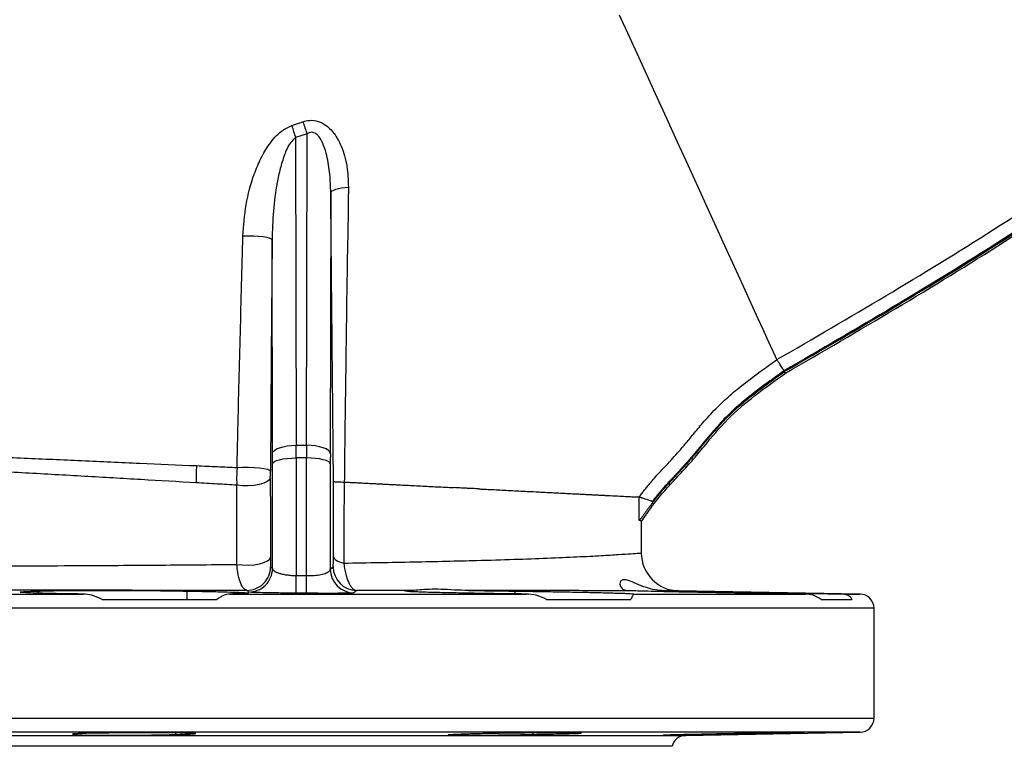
# Model space of a CAD drawing. Header units: millimetres. Extents: x 548 to 1394, y 1152 to 2055.
# Tile 6 of 21: x 994 to 1201, y 1152 to 1305. Entities that reach past the tile are written whole.
import ezdxf

# ---------------------------------------------------------------- set-up
doc = ezdxf.new("R2010")
doc.units = ezdxf.units.MM

msp = doc.modelspace()

# ---------------------------------------------------------------- linework, layer by layer
at = {"color": 7, "linetype": 'Continuous', "lineweight": 25}
for p, q in [((1050.89, 1282.88), (1053.25, 1283.68)), ((1054.12, 1281.14), (1051.71, 1280.36)), ((1054, 1215.57), (1054.12, 1281.14)), ((1051.71, 1280.36), (1051.83, 1215.57)), ((1059.1, 1268.71), (1059, 1213.86)), ((1046.83, 1213.86), (1046.75, 1258.81)), ((1051.83, 1215.57), (1054, 1215.57)), ((1051.83, 1212.92), (1051.83, 1188.15)), ((1054, 1212.92), (1051.83, 1212.92)), ((1054, 1188.14), (1054, 1212.92)), ((1046.83, 1189.66), (1046.83, 1211.65)), ((1059, 1211.65), (1059, 1189.48)), ((1126.78, 1203.76), (1126.78, 1203.46)), ((1124.43, 1199.43), (1124.44, 1192.91)), ((1059, 1189.48), (1059.6, 1190)), ((1051.83, 1188.15), (1054, 1188.14)), ((934.86, 1184.26), (1006.97, 1184.26)), ((997.5, 1184.88), (997.5, 1184.44)), ((1010.96, 1183.11), (1035.15, 1183.11)), ((1028.88, 1183.11), (1028.88, 1184.88)), ((1037.83, 1184.26), (1100.27, 1184.26)), ((1053.96, 1184.43), (1051.79, 1184.45)), ((1097.89, 1184.29), (1097.89, 1184.88)), ((1104.52, 1183.11), (1122.23, 1183.11)), ((1122.86, 1184.26), (1158.91, 1184.26)), ((1170.47, 1184.26), (1132.3, 1184.93)), ((1132.89, 1184.69), (1132.89, 1184.88)), ((1162.28, 1183.11), (1168.76, 1183.11)), ((1173.41, 1158.16), (1173.41, 1181.27)), ((1004.86, 1154.76), (1005.37, 1154.72)), ((1005.37, 1154.72), (1005.32, 1154.69)), ((1026.53, 1154.72), (1026.53, 1155.04)), ((1101.7, 1154.72), (1101.7, 1155.03)), ((1133.78, 1154.52), (1170.47, 1155.16)), ((1130.91, 1152.21), (970.91, 1152.21))]:
    msp.add_line(p, q, dxfattribs=at)
at = {"color": 8, "linetype": 'Continuous', "lineweight": 25}
for p, q in [((1167.18, 1184.26), (1170.47, 1184.26)), ((1173.41, 1181.27), (975.69, 1181.27)), ((975.69, 1158.16), (1173.41, 1158.16)), ((1170.47, 1155.16), (771.36, 1155.16)), ((808.05, 1154.52), (1133.78, 1154.52))]:
    msp.add_line(p, q, dxfattribs=at)
at = {"color": 7, "linetype": 'Continuous', "lineweight": 25, "flags": 128}
for points in [[(1152.97, 1233.61), (1152.68, 1234.25), (1152.24, 1235.2), (1151.66, 1236.48), (1150.94, 1238.07), (1150.07, 1239.96), (1149.06, 1242.17), (1147.92, 1244.67), (1146.64, 1247.47), (1145.23, 1250.55), (1143.7, 1253.91), (1142.04, 1257.54), (1140.27, 1261.43), (1138.38, 1265.56), (1136.38, 1269.94), (1134.28, 1274.53), (1132.08, 1279.35), (1129.79, 1284.36), (1127.42, 1289.56), (1124.96, 1294.93), (1122.44, 1300.47), (1119.84, 1306.14)], [(1059.1, 1268.71), (1059.17, 1268.91), (1059.38, 1269.11), (1059.71, 1269.3), (1060.15, 1269.47), (1060.7, 1269.63), (1061.34, 1269.76), (1062.05, 1269.87), (1062.81, 1269.94)], [(1046.75, 1258.81), (1046.61, 1258.98), (1046.23, 1259.15), (1045.62, 1259.3), (1044.83, 1259.43), (1043.88, 1259.53), (1042.83, 1259.59), (1041.72, 1259.62), (1040.61, 1259.6)], [(1046.75, 1258.81), (1046.57, 1234.48), (1046.39, 1210.14)], [(1154.54, 1231.07), (1154.61, 1230.97), (1154.67, 1230.87), (1154.76, 1230.74)], [(1046.83, 1213.86), (1046.94, 1214.19), (1047.23, 1214.51), (1047.7, 1214.81), (1048.32, 1215.07), (1049.07, 1215.28), (1049.93, 1215.44), (1050.86, 1215.54), (1051.83, 1215.57)], [(1059, 1213.86), (1058.89, 1214.19), (1058.6, 1214.51), (1058.13, 1214.81), (1057.51, 1215.07), (1056.75, 1215.28), (1055.9, 1215.44), (1054.97, 1215.54), (1054, 1215.57)], [(1046.83, 1211.65), (1046.94, 1211.9), (1047.23, 1212.14), (1047.7, 1212.36), (1048.32, 1212.55), (1049.08, 1212.71), (1049.93, 1212.82), (1050.86, 1212.89), (1051.83, 1212.92)], [(1059, 1211.65), (1058.89, 1211.9), (1058.59, 1212.14), (1058.13, 1212.36), (1057.5, 1212.55), (1056.75, 1212.71), (1055.89, 1212.82), (1054.97, 1212.89), (1054, 1212.92)], [(1039.37, 1210.91), (1040.55, 1210.96), (1041.78, 1210.96), (1042.98, 1210.91), (1044.09, 1210.82), (1045.03, 1210.69), (1045.76, 1210.52), (1046.22, 1210.34), (1046.39, 1210.14)], [(1046.38, 1208.75), (1046.21, 1208.32), (1045.74, 1207.93), (1045.01, 1207.58), (1044.06, 1207.31), (1042.95, 1207.12), (1041.74, 1207.04), (1040.51, 1207.06), (1039.33, 1207.18)], [(1046.38, 1208.75), (1046.4, 1200.94), (1046.41, 1192.06)], [(1059.65, 1192.16), (1059.66, 1201.06), (1059.67, 1207.98)], [(1039.33, 1190.51), (1039.33, 1199.88), (1039.33, 1207.18)], [(1061.9, 1207.84), (1061.87, 1198.44), (1061.84, 1190.78)], [(1039.33, 1190.51), (1040.51, 1190.38), (1041.74, 1190.36), (1042.96, 1190.44), (1044.08, 1190.62), (1045.03, 1190.9), (1045.77, 1191.24), (1046.24, 1191.64), (1046.41, 1192.06)], [(1059.65, 1192.16), (1059.7, 1191.96), (1059.81, 1191.76), (1060, 1191.57), (1060.25, 1191.38), (1060.57, 1191.21), (1060.94, 1191.05), (1061.37, 1190.91), (1061.84, 1190.78)]]:
    msp.add_lwpolyline(points, dxfattribs=at)
at = {"color": 7, "linetype": 'Continuous', "lineweight": 25}
for centre, radius, start, end in [((970.91, 1632.21), 422.5, 22.5, 251.6003), ((1092.66, 1295.14), 43.53, 196.3652, 199.851), ((1093.32, 1295.92), 41.9, 196.9946, 200.6579), ((1052.32, 1209.1), 21.57, 174.1916, 183.7809), ((1132.44, 1192.93), 8, 180.1133, 269), ((1041.45, 1190.04), 5, 269.5646, 359.7239), ((1041.83, 1189.68), 5, 269.6152, 359.7232), ((1064, 1189.51), 5, 180.2748, 269.4812), ((1064.6, 1190.02), 5, 180.2728, 269.3836), ((621.38, 1190.64), 430.46, 359.1762, 359.6694), ((632.56, 1190.62), 421.45, 359.1584, 359.6621), ((1170.41, 1181.27), 3, 0, 89), ((1170.41, 1158.16), 3, 271, 0), ((1133.83, 1151.52), 3, 91, 166.6766)]:
    msp.add_arc(centre, radius, start, end, dxfattribs=at)
for centre, major_axis, ratio, start_param, end_param in [((1051.39, 1205.15), (0.11, 30), 0.01405, 4.974241, 5.067053), ((1054.44, 1205.15), (-0.11, 30), 0.01405, 1.216133, 1.308944), ((1046.39, 1205.18), (0.11, 25), 0.01686, 4.974265, 5.067076), ((1059.44, 1205.18), (-0.11, 25), 0.01686, 1.216109, 1.308921)]:
    msp.add_ellipse(centre, major_axis=major_axis, ratio=ratio, start_param=start_param, end_param=end_param, dxfattribs=at)
for points, knots in [([(1001.79, 1414.8), (996.78, 1411.88), (982.94, 1403.25), (965.31, 1389.54), (949.81, 1373.46), (936.23, 1357.18), (923.55, 1340.22), (912.19, 1322.3), (901.83, 1303.83), (894.16, 1287.92), (889.97, 1276.99), (889.14, 1274.71)], [0.1742296, 0.1742296, 0.1742296, 0.1742296, 0.222459, 0.3090651, 0.3576398, 0.4062145, 0.4828354, 0.5314159, 0.5799964, 0.6560471, 0.6759093, 0.6759093, 0.6759093, 0.6759093]), ([(1152.97, 1233.61), (1168.29, 1242.52), (1183.62, 1251.44), (1206.02, 1265.76), (1213.4, 1270.69), (1224.18, 1278.43), (1227.74, 1281.07), (1234.74, 1286.47), (1238.18, 1289.24), (1244.97, 1294.91), (1248.32, 1297.81), (1254.9, 1303.74), (1258.15, 1306.77), (1267.7, 1316.01), (1273.82, 1322.38), (1285.64, 1335.49), (1291.33, 1342.24), (1298.17, 1350.89), (1299.53, 1352.64), (1302.22, 1356.15), (1303.55, 1357.91), (1307.52, 1363.23), (1310.13, 1366.8), (1312.74, 1370.37)], [0, 0, 0, 0, 0.25, 0.25, 0.375, 0.375, 0.4375, 0.4375, 0.5, 0.5, 0.5625, 0.5625, 0.625, 0.625, 0.75, 0.75, 0.875, 0.875, 0.90625, 0.90625, 0.9375, 0.9375, 1, 1, 1, 1]), ([(1314.96, 1368.67), (1312.33, 1365.08), (1309.71, 1361.49), (1305.71, 1356.14), (1304.38, 1354.37), (1301.67, 1350.84), (1300.31, 1349.09), (1293.42, 1340.39), (1287.7, 1333.61), (1275.83, 1320.43), (1269.67, 1314.04), (1260.08, 1304.76), (1256.82, 1301.71), (1250.21, 1295.76), (1246.85, 1292.84), (1240.04, 1287.15), (1236.58, 1284.37), (1229.55, 1278.94), (1222.42, 1273.64), (1215.11, 1268.57), (1207.73, 1263.59), (1204, 1261.15), (1185.26, 1249.16), (1169.87, 1240.21), (1154.49, 1231.26)], [0, 0, 0, 0, 0.0625, 0.0625, 0.09375, 0.09375, 0.125, 0.125, 0.25, 0.25, 0.375, 0.375, 0.4375, 0.4375, 0.5, 0.5, 0.5625, 0.5625, 0.625, 0.6875, 0.6875, 0.75, 0.75, 1, 1, 1, 1]), ([(1154.54, 1231.07), (1154.55, 1231.08), (1154.55, 1231.08), (1154.56, 1231.08), (1170.06, 1240.1), (1185.59, 1249.13), (1208.21, 1263.61), (1215.63, 1268.59), (1230.12, 1279.03), (1237.19, 1284.49), (1257.71, 1301.66), (1270.47, 1314.14), (1288.25, 1333.92), (1293.95, 1340.69), (1304.86, 1354.52), (1310.04, 1361.58), (1315.19, 1368.61)], [0.0005576, 0.0005576, 0.0005576, 0.0005576, 0.0006417, 0.0006417, 0.0006417, 0.2505251, 0.2505251, 0.3754669, 0.3754669, 0.5004086, 0.5004086, 0.750292, 0.750292, 0.8752337, 0.8752337, 1.0001525, 1.0001525, 1.0001525, 1.0001525]), ([(1154.76, 1230.74), (1170.26, 1239.76), (1185.8, 1248.8), (1208.43, 1263.28), (1215.86, 1268.27), (1230.36, 1278.72), (1237.44, 1284.18), (1257.97, 1301.37), (1270.76, 1313.86), (1288.55, 1333.66), (1294.25, 1340.44), (1305.18, 1354.28), (1310.36, 1361.35), (1315.51, 1368.39)], [0.0006417, 0.0006417, 0.0006417, 0.0006417, 0.2505251, 0.2505251, 0.3754669, 0.3754669, 0.5004086, 0.5004086, 0.750292, 0.750292, 0.8752337, 0.8752337, 1.0001755, 1.0001755, 1.0001755, 1.0001755]), ([(1040.61, 1259.6), (1040.77, 1261.82), (1041.08, 1266.24), (1042.56, 1271.72), (1044.3, 1275.96), (1045.81, 1278.56), (1047.33, 1280.44), (1048.83, 1281.9), (1050.14, 1282.52), (1050.89, 1282.88)], [0, 0, 0, 0, 0.25128, 0.502387, 0.635176, 0.767664, 0.837617, 0.907411, 1, 1, 1, 1]), ([(1053.25, 1283.68), (1053.71, 1283.8), (1054.79, 1284.09), (1056.55, 1283.84), (1058.47, 1282.79), (1060.1, 1280.96), (1061.61, 1278.07), (1062.65, 1274.35), (1062.76, 1271.41), (1062.81, 1269.94)], [0, 0, 0, 0, 0.071019, 0.168333, 0.264316, 0.40468, 0.544552, 0.771891, 1, 1, 1, 1]), ([(1059.1, 1268.71), (1059.06, 1270.02), (1058.98, 1272.65), (1058.45, 1276.01), (1057.67, 1278.65), (1056.94, 1280.18), (1056.23, 1280.97), (1055.77, 1281.29), (1055.32, 1281.46), (1054.8, 1281.46), (1054.4, 1281.32), (1054.19, 1281.19), (1054.12, 1281.14)], [0, 0, 0, 0, 0.2594621, 0.5219962, 0.6709137, 0.8046577, 0.8525178, 0.8811374, 0.915869, 0.948358, 0.9828893, 1, 1, 1, 1]), ([(1051.71, 1280.36), (1051.33, 1280), (1050.25, 1278.99), (1049.29, 1276.64), (1048.41, 1273.83), (1047.58, 1269.89), (1046.92, 1264.88), (1046.81, 1260.84), (1046.75, 1258.81)], [0, 0, 0, 0, 0.070395, 0.196897, 0.330064, 0.464474, 0.73113, 1, 1, 1, 1]), ([(1059.67, 1207.98), (1059.65, 1210.11), (1059.59, 1216.78), (1059.48, 1227.92), (1059.35, 1241.46), (1059.22, 1255.03), (1059.14, 1264.15), (1059.1, 1268.71)], [0, 0, 0, 0, 0.104784, 0.328585, 0.552392, 0.776209, 1, 1, 1, 1]), ([(1062.81, 1269.94), (1062.78, 1267.33), (1062.75, 1264.74), (1062.67, 1259.55), (1062.61, 1256.96), (1062.52, 1251.78), (1062.48, 1249.19), (1062.4, 1244.02), (1062.37, 1241.44), (1062.27, 1233.7), (1062.2, 1228.55), (1062.09, 1220.8), (1062.06, 1218.21), (1062, 1213.03), (1061.98, 1210.44), (1061.95, 1207.84)], [0, 0, 0, 0, 0.125, 0.125, 0.25, 0.25, 0.375, 0.375, 0.5, 0.5, 0.75, 0.75, 0.875, 0.875, 1, 1, 1, 1]), ([(1039.37, 1210.91), (1039.43, 1213.56), (1039.65, 1223.02), (1040.07, 1239.22), (1040.43, 1252.81), (1040.61, 1259.6)], [0, 0, 0, 0, 0.16319, 0.5815964, 1, 1, 1, 1]), ([(1123.98, 1204.68), (1124.14, 1204.9), (1124.47, 1205.35), (1124.99, 1206.02), (1125.52, 1206.68), (1126.07, 1207.35), (1126.64, 1208.02), (1127.71, 1209.24), (1129.07, 1210.7), (1130.7, 1212.44), (1132.15, 1214.04), (1133.7, 1215.85), (1135.44, 1217.96), (1137.11, 1219.98), (1138.69, 1221.77), (1140.08, 1223.26), (1141.55, 1224.7), (1143.08, 1226.09), (1145.67, 1228.27), (1148.98, 1230.77), (1151.8, 1232.78), (1152.97, 1233.61)], [0, 0, 0, 0, 0.020185, 0.040652, 0.061397, 0.082415, 0.103706, 0.125285, 0.200453, 0.249688, 0.299332, 0.357303, 0.423767, 0.498732, 0.548074, 0.597677, 0.647557, 0.697765, 0.74833, 0.894957, 1, 1, 1, 1]), ([(1154.49, 1231.26), (1154.48, 1231.27), (1154.47, 1231.28), (1154.46, 1231.3), (1154.44, 1231.33), (1154.4, 1231.39), (1154.37, 1231.45), (1154.29, 1231.56), (1154.25, 1231.63), (1154.11, 1231.84), (1154.02, 1231.99), (1153.84, 1232.26), (1153.76, 1232.39), (1153.6, 1232.64), (1153.52, 1232.76), (1153.38, 1232.97), (1153.32, 1233.07), (1153.21, 1233.24), (1153.16, 1233.32), (1153.07, 1233.45), (1153.04, 1233.5), (1152.99, 1233.58), (1152.98, 1233.6), (1152.97, 1233.61)], [0, 0, 0, 0, 0.007812, 0.007812, 0.015625, 0.03125, 0.0625, 0.0625, 0.125, 0.125, 0.25, 0.25, 0.375, 0.375, 0.5, 0.5, 0.625, 0.625, 0.75, 0.75, 0.875, 0.875, 1, 1, 1, 1]), ([(1124.43, 1199.43), (1125.46, 1201), (1126.54, 1202.53), (1128.4, 1204.9), (1129.16, 1205.8), (1130.77, 1207.59), (1131.61, 1208.48), (1133.35, 1210.35), (1134.24, 1211.32), (1135.98, 1213.33), (1136.82, 1214.34), (1139.3, 1217.35), (1140.92, 1219.3), (1146.12, 1224.57), (1150.35, 1227.6), (1154.76, 1230.74)], [0.5105496, 0.5105496, 0.5105496, 0.5105496, 0.5756917, 0.5756917, 0.6181225, 0.6181225, 0.6605533, 0.6605533, 0.7029842, 0.7029842, 0.745415, 0.745415, 0.8302767, 0.8302767, 1, 1, 1, 1]), ([(1154.49, 1231.26), (1153.64, 1230.66), (1152.22, 1229.64), (1149.58, 1227.73), (1146.8, 1225.59), (1144.15, 1223.33), (1142.24, 1221.48), (1140.87, 1220.02), (1139.48, 1218.44), (1138.34, 1217.09), (1137.39, 1215.93), (1136.46, 1214.81), (1135.3, 1213.42), (1133.85, 1211.75), (1132.36, 1210.12), (1131.09, 1208.77), (1130.12, 1207.72), (1129.4, 1206.94), (1128.71, 1206.15), (1128.03, 1205.34), (1127.39, 1204.55), (1126.98, 1204.02), (1126.78, 1203.76)], [0, 0, 0, 0, 0.079956, 0.133441, 0.24962, 0.348089, 0.39957, 0.452811, 0.501063, 0.560446, 0.588068, 0.61569, 0.671829, 0.726372, 0.785352, 0.840581, 0.86808, 0.894488, 0.921884, 0.948595, 0.97463, 1, 1, 1, 1]), ([(1126.78, 1203.46), (1126.97, 1203.71), (1127.16, 1203.96), (1128.09, 1205.15), (1128.86, 1206.06), (1130.48, 1207.85), (1131.33, 1208.75), (1133.07, 1210.62), (1133.95, 1211.58), (1135.68, 1213.58), (1136.51, 1214.59), (1139, 1217.6), (1140.63, 1219.56), (1145.87, 1224.87), (1150.12, 1227.92), (1154.53, 1231.06), (1154.53, 1231.07), (1154.54, 1231.07), (1154.54, 1231.07)], [0.5645262, 0.5645262, 0.5645262, 0.5645262, 0.5756917, 0.5756917, 0.6181225, 0.6181225, 0.6605533, 0.6605533, 0.7029842, 0.7029842, 0.745415, 0.745415, 0.8302767, 0.8302767, 1, 1, 1, 1.0001894, 1.0001894, 1.0001894, 1.0001894]), ([(982.39, 1213.44), (986.46, 1213.26), (994.61, 1212.89), (1006.83, 1212.35), (1018.98, 1211.81), (1026.9, 1211.46), (1030.86, 1211.29)], [0, 0, 0, 0, 0.2464433, 0.4928924, 0.7464431, 1, 1, 1, 1]), ([(1030.8, 1207.68), (1026.95, 1207.9), (1019.26, 1208.35), (1007.22, 1209.04), (994.89, 1209.74), (986.49, 1210.22), (982.29, 1210.46)], [0, 0, 0, 0, 0.24642, 0.492835, 0.74642, 1, 1, 1, 1]), ([(1030.86, 1211.29), (1032.33, 1211.22), (1035.19, 1211.09), (1038, 1210.97), (1039.37, 1210.91)], [0, 0, 0, 0, 0.511928, 1, 1, 1, 1]), ([(1039.37, 1210.91), (1039.33, 1209.97), (1039.26, 1208.7), (1039.31, 1207.5), (1039.33, 1207.18)], [0, 0, 0, 0, 0.7367985, 1, 1, 1, 1]), ([(1046.38, 1208.75), (1046.38, 1208.86), (1046.38, 1209.31), (1046.39, 1209.79), (1046.39, 1210.14)], [0, 0, 0, 0, 0.263338, 1, 1, 1, 1]), ([(1059.67, 1207.98), (1059.67, 1207.98), (1059.68, 1207.96), (1059.86, 1207.93), (1060.57, 1207.88), (1061.46, 1207.85), (1061.9, 1207.84)], [0, 0, 0, 0, 0.003716, 0.303862, 0.651691, 1, 1, 1, 1]), ([(1039.33, 1207.18), (1037.95, 1207.26), (1035.13, 1207.43), (1032.26, 1207.59), (1030.8, 1207.68)], [0, 0, 0, 0, 0.48923, 1, 1, 1, 1]), ([(1061.95, 1207.84), (1062.29, 1207.82), (1062.96, 1207.79), (1063.97, 1207.74), (1064.98, 1207.68), (1065.98, 1207.63), (1066.99, 1207.58), (1067.98, 1207.53), (1068.98, 1207.48), (1069.97, 1207.43), (1070.96, 1207.38), (1071.95, 1207.33), (1073.17, 1207.27), (1074.63, 1207.19), (1076.33, 1207.11), (1078.04, 1207.02), (1079.76, 1206.93), (1081.48, 1206.84), (1083.21, 1206.76), (1084.35, 1206.7), (1084.92, 1206.67)], [0, 0, 0, 0, 0.040828, 0.081804, 0.122927, 0.164193, 0.205601, 0.247149, 0.288834, 0.330654, 0.372605, 0.414684, 0.456888, 0.530083, 0.604797, 0.680998, 0.758655, 0.837732, 0.918193, 1, 1, 1, 1]), ([(1090.28, 1206.4), (1090.06, 1206.41), (1089.63, 1206.43), (1089.02, 1206.46), (1088.36, 1206.49), (1087.56, 1206.53), (1086.39, 1206.59), (1085.48, 1206.64), (1084.92, 1206.67)], [0, 0, 0, 0, 0.124976, 0.250058, 0.347842, 0.500049, 0.696645, 1, 1, 1, 1]), ([(1090.28, 1206.4), (1090.54, 1206.38), (1091.16, 1206.35), (1092.23, 1206.3), (1093.57, 1206.23), (1095.17, 1206.15), (1097.51, 1206.03), (1100.14, 1205.89), (1102.65, 1205.77), (1104.52, 1205.67), (1106.02, 1205.59), (1107.42, 1205.52), (1108.72, 1205.45), (1109.92, 1205.39), (1111.03, 1205.34), (1112.05, 1205.29), (1112.69, 1205.25), (1113.01, 1205.24)], [0, 0, 0, 0, 0.028262, 0.067653, 0.118043, 0.17926, 0.251089, 0.39174, 0.500606, 0.572486, 0.641566, 0.707897, 0.771528, 0.832507, 0.890882, 0.946698, 1, 1, 1, 1]), ([(1113.01, 1205.24), (1113.17, 1205.23), (1113.49, 1205.21), (1113.96, 1205.19), (1114.42, 1205.17), (1114.86, 1205.14), (1115.28, 1205.12), (1115.7, 1205.1), (1116.09, 1205.08), (1116.48, 1205.06), (1116.85, 1205.04), (1117.21, 1205.02), (1117.56, 1205.01), (1118.51, 1204.96), (1119.92, 1204.89), (1121.54, 1204.8), (1122.81, 1204.74), (1123.49, 1204.7), (1123.84, 1204.69), (1123.93, 1204.68), (1123.98, 1204.68)], [0, 0, 0, 0, 0.027778, 0.055213, 0.082308, 0.109064, 0.135485, 0.161573, 0.187332, 0.212763, 0.237869, 0.262654, 0.287119, 0.311267, 0.469754, 0.619857, 0.776341, 0.927434, 0.963769, 1, 1, 1, 1]), ([(1126.78, 1203.76), (1126.74, 1203.77), (1126.59, 1203.82), (1126.25, 1203.93), (1125.78, 1204.09), (1125.3, 1204.25), (1124.94, 1204.37), (1124.68, 1204.45), (1124.48, 1204.51), (1124.31, 1204.57), (1124.18, 1204.61), (1124.08, 1204.64), (1124.01, 1204.67), (1123.99, 1204.68), (1123.98, 1204.68)], [0, 0, 0, 0, 0.027419, 0.109252, 0.250415, 0.386307, 0.500041, 0.576924, 0.652541, 0.726511, 0.798494, 0.868204, 0.935422, 1, 1, 1, 1]), ([(1126.78, 1203.46), (1126.72, 1203.38), (1126.61, 1203.23), (1126.44, 1203), (1126.27, 1202.77), (1126.1, 1202.55), (1125.85, 1202.2), (1125.52, 1201.76), (1125.12, 1201.2), (1124.75, 1200.69), (1124.46, 1200.3), (1124.27, 1200.05), (1124.16, 1199.91), (1124.09, 1199.82), (1124.04, 1199.76), (1124.02, 1199.75), (1124.01, 1199.75)], [0, 0, 0, 0, 0.0500725, 0.0999077, 0.1495686, 0.1991191, 0.2486241, 0.3762827, 0.4980018, 0.6297185, 0.7483861, 0.8132755, 0.8739506, 0.9172204, 0.9589488, 1, 1, 1, 1]), ([(1124.43, 1199.43), (1124.42, 1199.53), (1124.4, 1199.73), (1124.24, 1199.81), (1124.08, 1199.77), (1124.01, 1199.75)], [0, 0, 0, 0, 0.371841, 0.744863, 1, 1, 1, 1]), ([(1046.41, 1192.06), (1046.41, 1191.95), (1046.41, 1191.48), (1046.42, 1190.77), (1046.44, 1190.15), (1046.45, 1190.06), (1046.45, 1190.01)], [0, 0, 0, 0, 0.096964, 0.387324, 0.693912, 1, 1, 1, 1]), ([(1059.6, 1190), (1059.61, 1190), (1059.61, 1190.05), (1059.62, 1190.19), (1059.62, 1190.25), (1059.63, 1190.38), (1059.63, 1190.46), (1059.64, 1190.64), (1059.64, 1190.75), (1059.64, 1190.97), (1059.64, 1191.1), (1059.65, 1191.37), (1059.65, 1191.51), (1059.65, 1191.82), (1059.65, 1191.99), (1059.65, 1192.16)], [0, 0, 0, 0, 0.25, 0.25, 0.375, 0.375, 0.5, 0.5, 0.625, 0.625, 0.75, 0.75, 0.875, 0.875, 1, 1, 1, 1]), ([(1061.84, 1190.78), (1064.37, 1190.82), (1069.43, 1190.9), (1076.6, 1191.04), (1083.42, 1191.18), (1090.57, 1191.36), (1097.79, 1191.57), (1104.87, 1191.83), (1111.05, 1192.1), (1116, 1192.36), (1119.75, 1192.59), (1122.4, 1192.76), (1124.11, 1192.89), (1124.33, 1192.91), (1124.44, 1192.91)], [0, 0, 0, 0, 0.068762, 0.137523, 0.207334, 0.277145, 0.370632, 0.464116, 0.560411, 0.656697, 0.741204, 0.825703, 0.912854, 1, 1, 1, 1]), ([(982.21, 1190.15), (985.92, 1190.16), (993.35, 1190.19), (1003.73, 1190.24), (1013.33, 1190.3), (1022.16, 1190.36), (1030.87, 1190.42), (1036.51, 1190.48), (1039.33, 1190.51)], [0, 0, 0, 0, 0.187534, 0.376128, 0.530915, 0.685703, 0.842851, 1, 1, 1, 1]), ([(1041.42, 1185.04), (1041.15, 1185.16), (1040.6, 1185.4), (1039.89, 1187.08), (1039.49, 1188.97), (1039.36, 1190.19), (1039.33, 1190.51)], [0, 0, 0, 0, 0.298395, 0.602563, 0.899134, 1, 1, 1, 1]), ([(1046.83, 1189.66), (1046.83, 1189.57), (1046.87, 1189.48), (1046.99, 1189.31), (1047.07, 1189.22), (1047.31, 1189.05), (1047.45, 1188.97), (1047.7, 1188.85), (1047.79, 1188.81), (1047.99, 1188.73), (1048.09, 1188.7), (1048.42, 1188.59), (1048.67, 1188.52), (1049.2, 1188.4), (1049.5, 1188.35), (1050.12, 1188.26), (1050.44, 1188.23), (1050.95, 1188.19), (1051.13, 1188.18), (1051.48, 1188.16), (1051.65, 1188.16), (1051.83, 1188.15)], [0, 0, 0, 0, 0.125, 0.125, 0.25, 0.25, 0.375, 0.375, 0.4375, 0.4375, 0.5, 0.5, 0.625, 0.625, 0.75, 0.75, 0.875, 0.875, 0.9375, 0.9375, 1, 1, 1, 1]), ([(1054, 1188.14), (1054.55, 1188.14), (1055.65, 1188.16), (1057.12, 1188.37), (1058.24, 1188.71), (1058.88, 1189.09), (1058.96, 1189.37), (1059, 1189.48)], [0, 0, 0, 0, 0.196787, 0.397613, 0.60816, 0.83262, 1, 1, 1, 1]), ([(1061.84, 1190.78), (1061.93, 1189.95), (1062.07, 1189.17), (1062.34, 1188.11), (1062.43, 1187.78), (1062.65, 1187.17), (1062.76, 1186.89), (1063.01, 1186.38), (1063.13, 1186.15), (1063.4, 1185.76), (1063.54, 1185.59), (1063.96, 1185.18), (1064.25, 1185.04), (1064.55, 1185.02)], [0, 0, 0, 0, 0.25, 0.25, 0.375, 0.375, 0.5, 0.5, 0.625, 0.625, 0.75, 0.75, 1, 1, 1, 1]), ([(1129.37, 1184.94), (1128.68, 1184.99), (1127.29, 1185.09), (1125.26, 1185.66), (1123.32, 1186.45), (1121.81, 1187.12), (1120.82, 1187.34), (1120.18, 1187.18), (1119.88, 1186.61), (1120.02, 1185.86), (1120.58, 1185.17), (1121.32, 1185.03), (1121.7, 1184.96)], [0, 0, 0, 0, 0.085, 0.172419, 0.290591, 0.41213, 0.494067, 0.578654, 0.683643, 0.791526, 0.894144, 1, 1, 1, 1]), ([(1088.08, 1185), (1087.07, 1185.04), (1085.02, 1185.1), (1082.27, 1185.28), (1079.81, 1185.28), (1077.73, 1185.12), (1076.75, 1185.05), (1076.26, 1185.01)], [0, 0, 0, 0, 0.195588, 0.396632, 0.594738, 0.798859, 1, 1, 1, 1]), ([(1041.42, 1185.04), (1038.58, 1185.04), (1032.92, 1185.04), (1024.12, 1185.04), (1015.11, 1185.05), (1005.15, 1185.05), (994.26, 1185.05), (986.39, 1185.06), (982.44, 1185.06)], [0, 0, 0, 0, 0.152354, 0.304708, 0.459201, 0.613694, 0.806298, 1, 1, 1, 1]), ([(1006.97, 1184.26), (1005.48, 1184.28), (1004.08, 1184.3), (1001.45, 1184.35), (1000.26, 1184.37), (998.68, 1184.41), (998.19, 1184.42), (997.49, 1184.44), (997.27, 1184.45), (996.84, 1184.46), (996.64, 1184.47), (995.68, 1184.5), (995.08, 1184.53), (994.41, 1184.57), (994.22, 1184.59), (993.95, 1184.62), (993.85, 1184.63), (993.75, 1184.66), (993.75, 1184.67), (993.8, 1184.7), (993.83, 1184.7), (993.91, 1184.72), (993.96, 1184.72), (994.27, 1184.76), (994.69, 1184.79), (995.56, 1184.82), (995.89, 1184.84), (996.64, 1184.86), (997.05, 1184.87), (997.5, 1184.88)], [0, 0, 0, 0, 0.125, 0.125, 0.25, 0.25, 0.3125, 0.3125, 0.34375, 0.34375, 0.375, 0.375, 0.5, 0.5, 0.5625, 0.5625, 0.625, 0.625, 0.6875, 0.6875, 0.71875, 0.71875, 0.75, 0.75, 0.875, 0.875, 0.9375, 0.9375, 1, 1, 1, 1]), ([(997.5, 1184.88), (997.64, 1184.89), (997.79, 1184.89), (998.11, 1184.91), (998.28, 1184.91), (998.83, 1184.93), (999.24, 1184.94), (1000.12, 1184.96), (1000.6, 1184.97), (1001.38, 1184.98), (1001.65, 1184.98), (1002.21, 1184.99), (1002.49, 1185), (1003.96, 1185.01), (1005.24, 1185.02), (1007.33, 1185.03), (1008.05, 1185.04), (1009.52, 1185.04), (1010.27, 1185.04), (1011.79, 1185.04), (1012.56, 1185.04), (1013.73, 1185.04), (1014.13, 1185.04), (1014.92, 1185.03), (1015.32, 1185.03), (1017.29, 1185.02), (1018.85, 1185.01), (1020.8, 1185), (1021.18, 1184.99), (1021.95, 1184.98), (1022.32, 1184.98), (1023.44, 1184.97), (1024.17, 1184.96), (1025.59, 1184.94), (1026.28, 1184.93), (1027.62, 1184.91), (1028.27, 1184.89), (1028.88, 1184.88)], [0, 0, 0, 0, 0.03125, 0.03125, 0.0625, 0.0625, 0.125, 0.125, 0.1875, 0.1875, 0.21875, 0.21875, 0.25, 0.25, 0.375, 0.375, 0.4375, 0.4375, 0.5, 0.5, 0.5625, 0.5625, 0.59375, 0.59375, 0.625, 0.625, 0.75, 0.75, 0.78125, 0.78125, 0.8125, 0.8125, 0.875, 0.875, 0.9375, 0.9375, 1, 1, 1, 1]), ([(1010.96, 1183.11), (1010.26, 1183.46), (1008.96, 1184.11), (1007.59, 1184.22), (1006.97, 1184.26)], [0, 0, 0, 0, 0.539745, 1, 1, 1, 1]), ([(1028.88, 1184.88), (1029.62, 1184.87), (1030.34, 1184.86), (1031.74, 1184.84), (1032.41, 1184.82), (1033.7, 1184.8), (1034.32, 1184.79), (1035.5, 1184.76), (1036.05, 1184.74), (1037.6, 1184.7), (1038.49, 1184.67), (1039.43, 1184.64), (1039.61, 1184.63), (1039.94, 1184.62), (1040.1, 1184.61), (1040.53, 1184.59), (1040.78, 1184.57), (1041.2, 1184.54), (1041.37, 1184.53), (1041.55, 1184.51), (1041.61, 1184.5), (1041.69, 1184.49), (1041.72, 1184.48), (1041.81, 1184.45), (1041.71, 1184.42), (1041.31, 1184.38), (1041.12, 1184.37), (1040.68, 1184.35), (1040.42, 1184.33), (1039.82, 1184.31), (1039.47, 1184.3), (1038.9, 1184.29), (1038.7, 1184.28), (1038.28, 1184.27), (1038.06, 1184.27), (1037.83, 1184.26)], [0, 0, 0, 0, 0.0625, 0.0625, 0.125, 0.125, 0.1875, 0.1875, 0.25, 0.25, 0.375, 0.375, 0.40625, 0.40625, 0.4375, 0.4375, 0.5, 0.5, 0.5625, 0.5625, 0.59375, 0.59375, 0.625, 0.625, 0.75, 0.75, 0.8125, 0.8125, 0.875, 0.875, 0.9375, 0.9375, 0.96875, 0.96875, 1, 1, 1, 1]), ([(1037.83, 1184.26), (1037.41, 1184.26), (1036.98, 1184.15), (1036.3, 1183.87), (1036.07, 1183.75), (1035.61, 1183.47), (1035.38, 1183.31), (1035.15, 1183.11)], [0, 0, 0, 0, 0.5, 0.5, 0.75, 0.75, 1, 1, 1, 1]), ([(1041.79, 1184.68), (1041.74, 1184.74), (1041.61, 1184.85), (1041.49, 1184.97), (1041.42, 1185.04)], [0, 0, 0, 0, 0.449726, 1, 1, 1, 1]), ([(1051.79, 1184.45), (1051.24, 1184.45), (1049.56, 1184.47), (1046.81, 1184.5), (1044.09, 1184.56), (1042.21, 1184.62), (1041.93, 1184.66), (1041.79, 1184.68)], [0, 0, 0, 0, 0.104117, 0.319575, 0.543512, 0.771829, 1, 1, 1, 1]), ([(1063.96, 1184.51), (1063.88, 1184.49), (1063.71, 1184.47), (1062.41, 1184.43), (1060.15, 1184.41), (1057.23, 1184.41), (1055.05, 1184.42), (1053.96, 1184.43)], [0, 0, 0, 0, 0.159672, 0.376921, 0.586694, 0.793288, 1, 1, 1, 1]), ([(1074.92, 1184.88), (1074.77, 1184.9), (1074.68, 1184.91), (1074.64, 1184.94), (1074.69, 1184.95), (1074.92, 1184.97), (1075.1, 1184.98), (1075.58, 1185), (1075.89, 1185.01), (1076.26, 1185.01)], [0, 0, 0, 0, 0.25, 0.25, 0.5, 0.5, 0.75, 0.75, 1, 1, 1, 1]), ([(1100.27, 1184.26), (1099.44, 1184.27), (1098.59, 1184.28), (1096.92, 1184.3), (1096.09, 1184.31), (1094.44, 1184.33), (1093.63, 1184.35), (1092.42, 1184.36), (1092.02, 1184.37), (1091.22, 1184.38), (1090.82, 1184.39), (1088.86, 1184.42), (1087.37, 1184.45), (1085.27, 1184.49), (1084.59, 1184.5), (1083.27, 1184.53), (1082.64, 1184.54), (1080.86, 1184.59), (1079.81, 1184.62), (1078.65, 1184.65), (1078.43, 1184.66), (1078, 1184.67), (1077.8, 1184.68), (1077.22, 1184.7), (1076.88, 1184.72), (1076.27, 1184.74), (1076, 1184.76), (1075.55, 1184.79), (1075.37, 1184.8), (1074.95, 1184.84), (1074.85, 1184.86), (1074.92, 1184.88)], [0, 0, 0, 0, 0.0625, 0.0625, 0.125, 0.125, 0.1875, 0.1875, 0.21875, 0.21875, 0.25, 0.25, 0.375, 0.375, 0.4375, 0.4375, 0.5, 0.5, 0.625, 0.625, 0.65625, 0.65625, 0.6875, 0.6875, 0.75, 0.75, 0.8125, 0.8125, 0.875, 0.875, 1, 1, 1, 1]), ([(1121.7, 1184.96), (1120.05, 1184.96), (1116.75, 1184.96), (1110.62, 1184.98), (1103.63, 1184.99), (1096.11, 1184.99), (1090.64, 1185), (1088.08, 1185)], [0, 0, 0, 0, 0.201774, 0.403559, 0.61054, 0.817527, 1, 1, 1, 1]), ([(1088.08, 1185), (1089.57, 1184.99), (1091.92, 1184.97), (1095.25, 1184.92), (1097.01, 1184.9), (1097.89, 1184.88)], [0, 0, 0, 0, 0.465948, 0.73061, 1, 1, 1, 1]), ([(1097.89, 1184.88), (1099.56, 1184.86), (1101.22, 1184.84), (1103.28, 1184.81), (1103.69, 1184.8), (1104.51, 1184.79), (1104.92, 1184.78), (1106.13, 1184.76), (1106.92, 1184.74), (1108.47, 1184.72), (1109.22, 1184.7), (1110.7, 1184.67), (1111.43, 1184.66), (1112.83, 1184.63), (1113.5, 1184.62), (1114.8, 1184.59), (1115.42, 1184.57), (1117.19, 1184.53), (1118.22, 1184.5), (1119.57, 1184.46), (1119.98, 1184.45), (1120.55, 1184.43), (1120.72, 1184.42), (1121.06, 1184.41), (1121.22, 1184.4), (1121.95, 1184.37), (1122.37, 1184.35), (1122.69, 1184.32), (1122.74, 1184.31), (1122.82, 1184.3), (1122.85, 1184.3), (1122.91, 1184.28), (1122.91, 1184.27), (1122.86, 1184.26)], [0, 0, 0, 0, 0.125, 0.125, 0.15625, 0.15625, 0.1875, 0.1875, 0.25, 0.25, 0.3125, 0.3125, 0.375, 0.375, 0.4375, 0.4375, 0.5, 0.5, 0.625, 0.625, 0.6875, 0.6875, 0.71875, 0.71875, 0.75, 0.75, 0.875, 0.875, 0.90625, 0.90625, 0.9375, 0.9375, 1, 1, 1, 1]), ([(1104.52, 1183.11), (1103.8, 1183.46), (1102.46, 1184.11), (1100.96, 1184.22), (1100.27, 1184.26)], [0, 0, 0, 0, 0.539745, 1, 1, 1, 1]), ([(1124.48, 1184.88), (1123.95, 1184.9), (1122.88, 1184.92), (1122.1, 1184.94), (1121.7, 1184.96)], [0, 0, 0, 0, 0.490277, 1, 1, 1, 1]), ([(1122.86, 1184.26), (1122.78, 1184.18), (1122.65, 1184.04), (1122.36, 1183.44), (1122.24, 1183.12), (1122.23, 1183.11)], [0, 0, 0, 0, 0.587758, 0.986422, 1, 1, 1, 1]), ([(1158.91, 1184.26), (1158.07, 1184.28), (1156.38, 1184.3), (1153.31, 1184.34), (1149.73, 1184.39), (1145.68, 1184.46), (1141.63, 1184.52), (1137.7, 1184.59), (1134, 1184.66), (1130.62, 1184.73), (1127.7, 1184.8), (1125.7, 1184.85), (1124.76, 1184.87), (1124.48, 1184.88)], [0, 0, 0, 0, 0.073763, 0.147526, 0.248525, 0.349523, 0.450534, 0.551545, 0.652566, 0.753587, 0.85461, 0.955633, 1, 1, 1, 1]), ([(1132.3, 1184.93), (1132.27, 1184.93), (1132.2, 1184.93), (1131.62, 1184.93), (1130.73, 1184.93), (1129.82, 1184.94), (1129.37, 1184.94)], [0, 0, 0, 0, 0.248669, 0.497339, 0.748668, 1, 1, 1, 1]), ([(1129.37, 1184.94), (1130.04, 1184.93), (1131.18, 1184.91), (1132.39, 1184.89), (1132.89, 1184.88)], [0, 0, 0, 0, 0.595856, 1, 1, 1, 1]), ([(1132.89, 1184.88), (1133.59, 1184.87), (1134.31, 1184.86), (1135.44, 1184.84), (1135.82, 1184.84), (1136.59, 1184.82), (1136.98, 1184.82), (1138.93, 1184.79), (1140.54, 1184.76), (1143.02, 1184.72), (1143.87, 1184.7), (1145.54, 1184.67), (1146.37, 1184.66), (1148.02, 1184.63), (1148.85, 1184.62), (1150.08, 1184.59), (1150.5, 1184.59), (1151.32, 1184.57), (1151.73, 1184.56), (1153.74, 1184.53), (1155.29, 1184.5), (1157.51, 1184.46), (1158.23, 1184.45), (1159.64, 1184.42), (1160.31, 1184.41), (1161.61, 1184.38), (1162.23, 1184.37), (1163.41, 1184.35), (1163.97, 1184.33), (1165.53, 1184.3), (1166.43, 1184.28), (1167.18, 1184.26)], [0, 0, 0, 0, 0.0625, 0.0625, 0.09375, 0.09375, 0.125, 0.125, 0.25, 0.25, 0.3125, 0.3125, 0.375, 0.375, 0.4375, 0.4375, 0.46875, 0.46875, 0.5, 0.5, 0.625, 0.625, 0.6875, 0.6875, 0.75, 0.75, 0.8125, 0.8125, 0.875, 0.875, 1, 1, 1, 1]), ([(1162.28, 1183.11), (1161.74, 1183.46), (1160.72, 1184.11), (1159.48, 1184.22), (1158.91, 1184.26)], [0, 0, 0, 0, 0.539748, 1, 1, 1, 1]), ([(1167.18, 1184.26), (1167.58, 1184.18), (1168.21, 1184.05), (1168.61, 1183.37), (1168.76, 1183.11)], [0, 0, 0, 0, 0.623803, 1, 1, 1, 1]), ([(1030.72, 1154.9), (1030.73, 1154.91), (1030.77, 1154.92), (1030.47, 1154.95), (1029.81, 1154.98), (1028.8, 1155.01), (1027.46, 1155.03), (1025.86, 1155.05), (1024.02, 1155.06), (1022.01, 1155.07), (1019.88, 1155.06), (1017.69, 1155.06), (1015.49, 1155.05), (1013.37, 1155.03), (1011.37, 1155), (1009.54, 1154.98), (1007.96, 1154.95), (1006.65, 1154.91), (1005.65, 1154.87), (1005.02, 1154.84), (1004.74, 1154.81), (1004.79, 1154.79), (1004.8, 1154.79)], [0, 0, 0, 0, 0.018541, 0.072248, 0.125953, 0.179657, 0.233355, 0.287053, 0.340743, 0.394434, 0.448119, 0.501805, 0.555489, 0.609174, 0.662861, 0.716549, 0.770243, 0.823937, 0.877639, 0.93134, 0.985047, 1, 1, 1, 1]), ([(1005.29, 1154.67), (1005.56, 1154.65), (1006.1, 1154.61), (1008.38, 1154.56), (1011.46, 1154.54), (1015.1, 1154.54), (1018.85, 1154.56), (1021.88, 1154.6), (1024.4, 1154.65), (1025.81, 1154.69), (1026.4, 1154.72), (1026.53, 1154.72)], [0, 0, 0, 0, 0.126482, 0.252951, 0.379401, 0.505832, 0.632255, 0.758685, 0.837804, 0.964284, 1, 1, 1, 1]), ([(1026.53, 1154.72), (1026.67, 1154.72), (1027.35, 1154.74), (1028.41, 1154.77), (1029.53, 1154.8), (1030.33, 1154.84), (1030.56, 1154.87), (1030.68, 1154.88)], [0, 0, 0, 0, 0.062771, 0.297077, 0.531386, 0.765694, 1, 1, 1, 1]), ([(1083.74, 1154.58), (1084.01, 1154.57), (1084.55, 1154.55), (1086.83, 1154.54), (1089.91, 1154.55), (1093.54, 1154.58), (1097.29, 1154.64), (1100.03, 1154.68), (1101.35, 1154.71), (1101.7, 1154.72)], [0, 0, 0, 0, 0.157369, 0.314712, 0.472038, 0.629364, 0.786708, 0.944077, 1, 1, 1, 1]), ([(1086.2, 1154.72), (1085.89, 1154.71), (1084.84, 1154.68), (1083.78, 1154.64), (1083.79, 1154.61), (1083.8, 1154.6)], [0, 0, 0, 0, 0.203981, 0.689404, 1, 1, 1, 1]), ([(1111.86, 1155), (1111.87, 1155), (1111.91, 1155.02), (1111.61, 1155.03), (1110.96, 1155.05), (1109.94, 1155.06), (1108.61, 1155.07), (1107, 1155.06), (1105.17, 1155.06), (1103.16, 1155.04), (1101.02, 1155.03), (1098.83, 1155), (1096.64, 1154.97), (1094.51, 1154.94), (1092.51, 1154.91), (1090.69, 1154.87), (1089.1, 1154.83), (1087.79, 1154.79), (1086.78, 1154.76), (1086.4, 1154.73), (1086.2, 1154.72)], [0, 0, 0, 0, 0.019862, 0.077542, 0.135214, 0.192887, 0.250554, 0.308219, 0.365882, 0.423545, 0.481209, 0.538873, 0.596543, 0.654213, 0.711891, 0.769568, 0.827252, 0.884937, 0.942468, 1, 1, 1, 1]), ([(1101.7, 1154.72), (1101.78, 1154.72), (1102.58, 1154.74), (1104.06, 1154.76), (1106.16, 1154.8), (1108.02, 1154.84), (1109.55, 1154.88), (1110.67, 1154.92), (1111.47, 1154.95), (1111.7, 1154.97), (1111.82, 1154.98)], [0, 0, 0, 0, 0.016632, 0.152302, 0.287973, 0.457246, 0.592934, 0.728622, 0.864311, 1, 1, 1, 1]), ([(1129.03, 1154.54), (1129.3, 1154.54), (1129.84, 1154.54), (1132.12, 1154.57), (1135.2, 1154.61), (1138.6, 1154.67), (1140.83, 1154.7), (1141.82, 1154.72)], [0, 0, 0, 0, 0.208141, 0.416272, 0.624417, 0.832594, 1, 1, 1, 1]), ([(1136.15, 1154.72), (1135.06, 1154.7), (1132.85, 1154.66), (1130.45, 1154.6), (1129.07, 1154.56), (1129.09, 1154.55), (1129.09, 1154.55)], [0, 0, 0, 0, 0.26868, 0.545662, 0.822616, 1, 1, 1, 1]), ([(1158.7, 1155.06), (1158.71, 1155.06), (1158.76, 1155.06), (1158.46, 1155.07), (1157.8, 1155.06), (1156.79, 1155.06), (1155.46, 1155.04), (1153.85, 1155.02), (1152.02, 1155), (1150.01, 1154.97), (1147.87, 1154.94), (1145.68, 1154.9), (1143.49, 1154.87), (1141.36, 1154.83), (1139.36, 1154.79), (1137.59, 1154.75), (1136.61, 1154.73), (1136.15, 1154.72)], [0, 0, 0, 0, 0.024095, 0.094337, 0.164574, 0.234809, 0.305044, 0.375279, 0.445519, 0.515759, 0.586008, 0.656256, 0.726514, 0.796773, 0.867037, 0.937301, 1, 1, 1, 1]), ([(1141.82, 1154.72), (1142.69, 1154.74), (1144.27, 1154.76), (1146.64, 1154.8), (1148.82, 1154.84), (1150.9, 1154.88), (1153.01, 1154.92), (1154.86, 1154.96), (1156.4, 1154.99), (1157.51, 1155.01), (1158.32, 1155.04), (1158.55, 1155.05), (1158.67, 1155.05)], [0, 0, 0, 0, 0.116901, 0.212396, 0.307891, 0.403395, 0.4989, 0.61807, 0.713552, 0.809034, 0.904517, 1, 1, 1, 1])]:
    msp.add_open_spline(points, degree=3, knots=knots, dxfattribs=at)
for points in [[(1061.95, 1207.84), (1061.93, 1207.84), (1061.92, 1207.84), (1061.9, 1207.84)], [(1123.98, 1204.68), (1123.98, 1204.68), (1123.98, 1204.68), (1123.98, 1204.68)], [(1124.01, 1199.75), (1124, 1201.39), (1123.99, 1203.04), (1123.98, 1204.68)], [(1046.45, 1190.01), (1046.58, 1189.9), (1046.7, 1189.78), (1046.83, 1189.66)], [(1064.55, 1185.02), (1064.35, 1184.86), (1064.15, 1184.68), (1063.96, 1184.51)], [(1076.26, 1185.01), (1072.5, 1185.02), (1068.6, 1185.02), (1064.55, 1185.02)]]:
    msp.add_open_spline(points, degree=3, dxfattribs=at)

doc.saveas('drawing.dxf')
